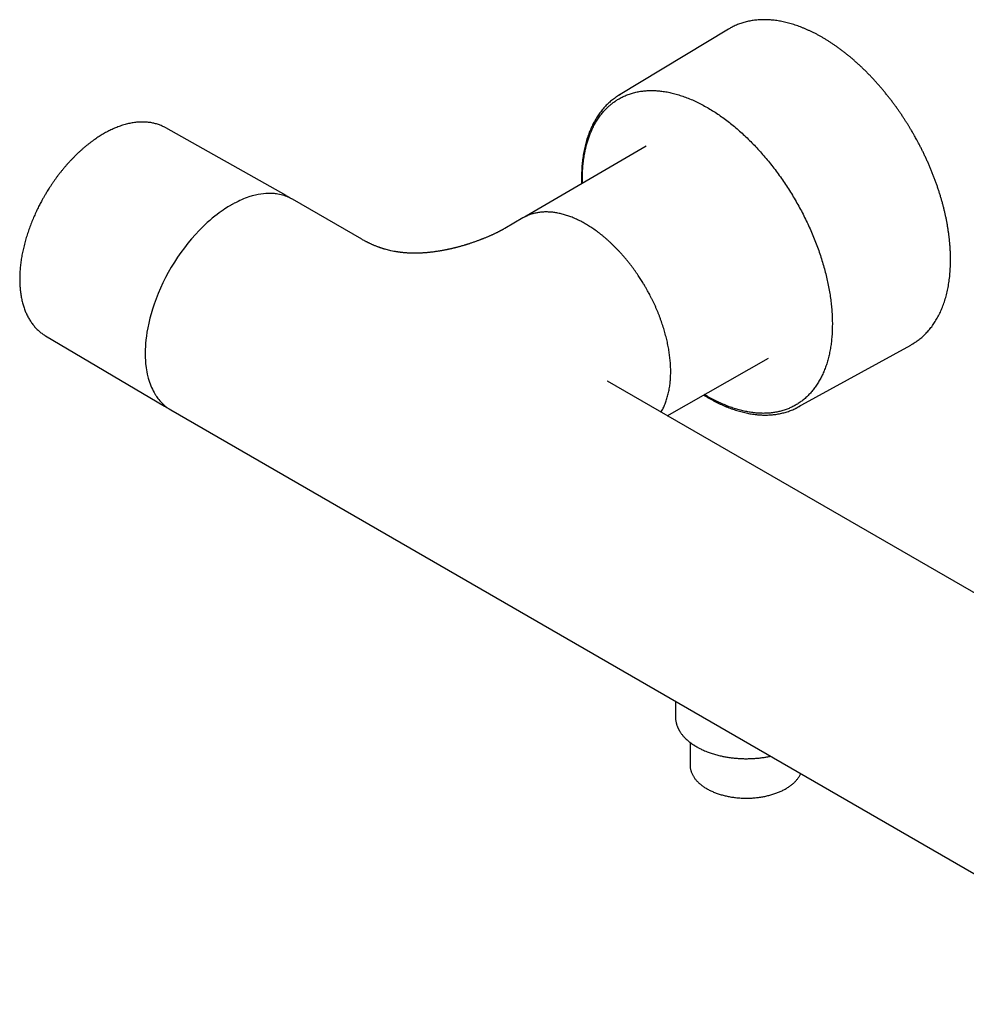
# Model space of a CAD drawing. Header units: millimetres. Extents: x 8 to 923, y 12 to 2573.
# Tile 1 of 20: x 664 to 819, y 105 to 267. Entities that reach past the tile are written whole.
import ezdxf

# ---------------------------------------------------------------- set-up
doc = ezdxf.new("R2010")
doc.units = ezdxf.units.MM

msp = doc.modelspace()

# ---------------------------------------------------------------- linework, layer by layer
at = {"color": 7, "linetype": 'Continuous', "lineweight": 30}
for p, q in [((780.37, 265.35), (762.3, 254.42)), ((707.61, 237.97), (687.82, 249.12)), ((766.81, 246.13), (747.12, 234.62)), ((720.05, 230.8), (708.67, 237.37)), ((746.58, 234.31), (743.61, 232.59)), ((746.79, 234.42), (746.58, 234.31)), ((747.11, 234.61), (747.12, 234.62)), ((668.06, 214.91), (687.62, 203.34)), ((791.85, 203.22), (810.35, 213.4)), ((770.3, 201.79), (786.93, 211.27)), ((826.12, 169.57), (760.5, 207.45)), ((760.51, 207.44), (760.5, 207.44)), ((776.9, 204.98), (776.41, 205.27)), ((688.66, 202.74), (688.67, 202.73)), ((688.67, 202.73), (857.95, 105)), ((771.66, 154.82), (771.66, 152.24)), ((774.06, 148.06), (774.06, 144.32))]:
    msp.add_line(p, q, dxfattribs=at)
at = {"color": 7, "linetype": 'Continuous', "lineweight": 30, "flags": 128}
for points in [[(780.7, 265.54), (780.58, 265.47), (780.37, 265.35)], [(708.69, 237.35), (708.66, 237.37), (708.55, 237.44), (708.42, 237.51), (708.28, 237.58), (708.13, 237.65), (707.95, 237.73), (707.76, 237.81), (707.54, 237.89), (707.3, 237.97), (707.05, 238.05), (706.81, 238.11), (706.53, 238.17), (706.28, 238.22), (706.05, 238.26), (705.85, 238.28), (705.69, 238.3), (705.57, 238.31), (705.47, 238.31), (705.4, 238.32), (705.3, 238.32), (705.19, 238.33), (705.06, 238.33), (704.88, 238.33), (704.69, 238.33), (704.5, 238.32), (704.3, 238.31), (703.9, 238.28), (703.48, 238.23), (703.04, 238.15), (702.56, 238.05), (702.04, 237.92), (701.49, 237.75), (701.2, 237.65), (700.9, 237.54), (700.6, 237.42), (700.28, 237.28), (699.99, 237.16), (699.73, 237.03), (699.49, 236.92), (699.28, 236.81), (699.1, 236.72), (698.95, 236.63), (698.82, 236.57), (698.73, 236.51), (698.65, 236.47), (698.61, 236.44), (698.55, 236.41), (698.47, 236.37), (698.38, 236.31), (698.27, 236.25), (698.06, 236.12), (697.82, 235.97), (697.54, 235.79), (697.26, 235.6), (696.96, 235.39), (696.63, 235.16), (696.27, 234.89), (695.89, 234.59), (695.48, 234.26), (695.06, 233.9), (694.64, 233.53), (693.98, 232.91), (693.34, 232.26), (692.7, 231.59), (692.08, 230.88), (691.48, 230.15), (690.89, 229.4), (690.32, 228.62), (689.77, 227.83), (689.24, 227.02), (688.73, 226.19), (688.25, 225.34), (687.79, 224.49), (687.36, 223.62), (686.96, 222.74), (686.58, 221.86), (686.23, 220.99), (685.93, 220.14), (685.66, 219.33), (685.42, 218.55), (685.22, 217.8), (685.03, 217), (684.87, 216.24), (684.74, 215.53), (684.64, 214.87), (684.56, 214.24), (684.51, 213.68), (684.47, 213.15), (684.45, 212.66), (684.44, 212.21), (684.44, 212.05), (684.44, 211.93), (684.44, 211.86), (684.44, 211.82), (684.44, 211.77), (684.44, 211.69), (684.44, 211.6), (684.45, 211.48), (684.45, 211.26), (684.47, 211), (684.49, 210.69), (684.52, 210.33), (684.55, 210.02), (684.59, 209.68), (684.65, 209.33), (684.71, 208.98), (684.78, 208.63), (684.94, 207.97), (685.14, 207.32), (685.25, 207.02), (685.36, 206.72), (685.49, 206.43), (685.62, 206.15), (685.76, 205.87), (685.9, 205.6), (685.97, 205.48), (686.02, 205.39), (686.07, 205.31), (686.1, 205.26), (686.13, 205.21), (686.18, 205.13), (686.24, 205.04), (686.31, 204.94), (686.42, 204.79), (686.54, 204.62), (686.69, 204.44), (686.85, 204.24), (687.02, 204.05), (687.21, 203.86), (687.41, 203.66), (687.7, 203.41), (688.02, 203.15), (688.37, 202.91), (688.66, 202.74), (688.66, 202.74)], [(707.39, 238.09), (707.67, 237.94), (707.81, 237.86)], [(810.35, 213.4), (810.49, 213.48), (810.68, 213.59)], [(687.84, 203.22), (687.68, 203.31), (687.41, 203.47)], [(771.66, 152.24), (771.66, 152.15), (771.66, 152.13)], [(774.06, 144.32), (774.07, 144.1), (774.07, 144.06)]]:
    msp.add_lwpolyline(points, dxfattribs=at)
at = {"color": 7, "linetype": 'Continuous', "lineweight": 30}
for centre, start, end in [((767.4, 245.98), 118.982, 123.3672), ((787.1, 211.86), 296.6358, 300.987)]:
    msp.add_arc(centre, 9.86, start, end, dxfattribs=at)
for points, knots in [([(810.72, 248.24), (810.61, 248.43), (810.46, 248.69), (810.23, 249.09), (810.02, 249.42), (809.78, 249.82), (809.51, 250.24), (809.23, 250.67), (808.93, 251.12), (808.63, 251.58), (808.31, 252.03), (807.98, 252.5), (807.64, 252.96), (807.3, 253.42), (806.95, 253.88), (806.59, 254.34), (806.22, 254.8), (805.85, 255.25), (805.48, 255.7), (805.09, 256.14), (804.7, 256.58), (804.31, 257.01), (803.91, 257.44), (803.51, 257.86), (803.11, 258.27), (802.7, 258.68), (802.28, 259.07), (801.86, 259.46), (801.44, 259.85), (801.02, 260.22), (800.59, 260.59), (800.16, 260.95), (799.73, 261.29), (799.3, 261.63), (798.86, 261.97), (798.42, 262.29), (797.99, 262.6), (797.55, 262.9), (797.1, 263.19), (796.66, 263.47), (796.22, 263.75), (795.77, 264.01), (795.33, 264.26), (794.88, 264.5), (794.44, 264.73), (793.99, 264.95), (793.55, 265.15), (793.11, 265.35), (792.66, 265.53), (792.22, 265.71), (791.78, 265.87), (791.34, 266.02), (790.9, 266.16), (790.47, 266.29), (790.03, 266.4), (789.6, 266.51), (789.17, 266.6), (788.74, 266.68), (788.32, 266.75), (787.89, 266.8), (787.47, 266.85), (787.06, 266.88), (786.65, 266.9), (786.24, 266.9), (785.83, 266.9), (785.43, 266.88), (785.03, 266.85), (784.64, 266.81), (784.25, 266.75), (783.87, 266.68), (783.49, 266.6), (783.11, 266.51), (782.74, 266.41), (782.38, 266.29), (782.02, 266.16), (781.67, 266.01), (781.32, 265.86), (781, 265.7), (780.8, 265.59), (780.71, 265.54)], [0, 0, 0, 0, 0.013949, 0.019727, 0.029305, 0.039273, 0.049981, 0.061169, 0.072731, 0.084582, 0.096662, 0.108927, 0.121344, 0.133887, 0.146535, 0.159273, 0.172089, 0.184971, 0.197911, 0.210902, 0.223938, 0.237013, 0.250124, 0.263266, 0.276437, 0.289633, 0.302852, 0.316093, 0.329352, 0.342629, 0.355921, 0.369229, 0.382549, 0.395882, 0.409226, 0.422581, 0.435946, 0.44932, 0.462702, 0.476092, 0.489489, 0.502894, 0.516305, 0.529722, 0.543145, 0.556574, 0.570008, 0.583447, 0.59689, 0.610339, 0.623791, 0.637247, 0.650708, 0.664172, 0.67764, 0.691111, 0.704586, 0.718065, 0.731547, 0.745032, 0.75852, 0.772013, 0.785509, 0.799009, 0.812514, 0.826024, 0.839539, 0.853062, 0.866591, 0.880129, 0.893678, 0.907237, 0.92081, 0.934398, 0.948003, 0.961627, 0.975272, 0.988941, 1, 1, 1, 1]), ([(761.97, 254.21), (761.9, 254.16), (761.72, 254.04), (761.45, 253.84), (761.14, 253.61), (760.85, 253.36), (760.56, 253.1), (760.28, 252.82), (760, 252.54), (759.74, 252.24), (759.48, 251.93), (759.23, 251.6), (758.99, 251.27), (758.76, 250.92), (758.54, 250.56), (758.33, 250.19), (758.12, 249.81), (757.93, 249.42), (757.74, 249.01), (757.57, 248.6), (757.4, 248.17), (757.25, 247.74), (757.1, 247.29), (756.97, 246.83), (756.85, 246.37), (756.73, 245.89), (756.63, 245.41), (756.54, 244.91), (756.46, 244.41), (756.39, 243.9), (756.33, 243.38), (756.28, 242.86), (756.25, 242.32), (756.22, 241.78), (756.21, 241.24), (756.2, 240.68), (756.21, 240.25), (756.22, 240), (756.22, 239.94)], [0, 0, 0, 0, 0.0181469, 0.0456877, 0.0732998, 0.1009867, 0.1287512, 0.1565957, 0.1845216, 0.2125298, 0.2406205, 0.2687929, 0.2970459, 0.3253773, 0.3537848, 0.3822651, 0.4108149, 0.4394302, 0.468107, 0.4968412, 0.5256284, 0.5544644, 0.5833452, 0.6122666, 0.641225, 0.6702169, 0.6992389, 0.7282881, 0.757362, 0.7864582, 0.8155748, 0.8447102, 0.8738629, 0.9030322, 0.9322172, 0.9614176, 0.9906332, 1, 1, 1, 1]), ([(756.35, 240.02), (756.35, 240.21), (756.34, 240.75), (756.36, 241.61), (756.41, 242.61), (756.51, 243.58), (756.65, 244.53), (756.81, 245.38), (756.99, 246.15), (757.18, 246.83), (757.39, 247.48), (757.63, 248.12), (757.91, 248.79), (758.25, 249.49), (758.66, 250.21), (759.1, 250.89), (759.58, 251.52), (760.06, 252.06), (760.52, 252.52), (760.96, 252.91), (761.42, 253.28), (761.9, 253.61), (762.44, 253.94), (763.04, 254.26), (763.72, 254.55), (764.42, 254.79), (765.14, 254.99), (765.89, 255.13), (766.64, 255.22), (767.41, 255.26), (768.2, 255.25), (769.01, 255.2), (769.85, 255.09), (770.7, 254.94), (771.56, 254.73), (772.44, 254.47), (773.32, 254.17), (774.21, 253.81), (775.11, 253.41), (776, 252.96), (776.6, 252.62), (776.9, 252.46)], [0, 0, 0, 0, 0.014831, 0.042198, 0.069499, 0.096787, 0.124113, 0.151629, 0.173294, 0.194929, 0.21656, 0.238212, 0.259912, 0.287834, 0.315773, 0.343866, 0.37198, 0.399921, 0.421699, 0.443447, 0.46519, 0.486955, 0.508769, 0.536172, 0.563519, 0.590861, 0.61825, 0.645653, 0.672463, 0.699237, 0.726027, 0.752879, 0.780381, 0.807815, 0.835234, 0.862691, 0.89043, 0.91781, 0.945163, 0.972542, 1, 1, 1, 1]), ([(776.9, 252.46), (777.18, 252.29), (777.75, 251.95), (778.61, 251.4), (779.46, 250.8), (780.31, 250.17), (781.15, 249.5), (781.99, 248.79), (782.82, 248.04), (783.63, 247.27), (784.44, 246.46), (785.23, 245.62), (786, 244.76), (786.5, 244.16), (786.76, 243.86)], [0, 0, 0, 0, 0.083022, 0.165981, 0.24902, 0.332688, 0.416299, 0.5, 0.583668, 0.667279, 0.75098, 0.834002, 0.916961, 1, 1, 1, 1]), ([(687.82, 249.12), (687.76, 249.15), (687.62, 249.23), (687.37, 249.35), (687.08, 249.49), (686.78, 249.6), (686.47, 249.71), (686.16, 249.8), (685.84, 249.88), (685.51, 249.95), (685.18, 250), (684.83, 250.04), (684.49, 250.07), (684.13, 250.08), (683.77, 250.08), (683.41, 250.06), (683.04, 250.03), (682.67, 249.99), (682.29, 249.93), (681.9, 249.86), (681.52, 249.77), (681.13, 249.67), (680.73, 249.55), (680.34, 249.42), (679.95, 249.28), (679.57, 249.12), (679.2, 248.96), (678.82, 248.79), (678.46, 248.61), (678.1, 248.43), (677.74, 248.23), (677.39, 248.02), (677.03, 247.8), (676.67, 247.57), (676.31, 247.33), (675.96, 247.08), (675.6, 246.83), (675.25, 246.56), (674.9, 246.28), (674.55, 246), (674.21, 245.7), (673.87, 245.4), (673.52, 245.09), (673.19, 244.77), (672.85, 244.44), (672.52, 244.1), (672.2, 243.76), (671.87, 243.41), (671.55, 243.05), (671.24, 242.69), (670.93, 242.32), (670.63, 241.94), (670.32, 241.56), (670.03, 241.18), (669.74, 240.79), (669.46, 240.39), (669.19, 240), (668.92, 239.6), (668.67, 239.22), (668.45, 238.87), (668.26, 238.57), (668.06, 238.23), (667.92, 238), (667.84, 237.85)], [0, 0, 0, 0, 0.009633, 0.026294, 0.043014, 0.059801, 0.076661, 0.093601, 0.110627, 0.127741, 0.144949, 0.16225, 0.179645, 0.197134, 0.214714, 0.23238, 0.25013, 0.267957, 0.285855, 0.303819, 0.321842, 0.339918, 0.35804, 0.376204, 0.394402, 0.410765, 0.428969, 0.44534, 0.461712, 0.478085, 0.494456, 0.510825, 0.52719, 0.543551, 0.559907, 0.576258, 0.592604, 0.608944, 0.625277, 0.641604, 0.657924, 0.674236, 0.690541, 0.706838, 0.723126, 0.739405, 0.755674, 0.771932, 0.788176, 0.804406, 0.820618, 0.836807, 0.852968, 0.869092, 0.885163, 0.901157, 0.917027, 0.93268, 0.947891, 0.961947, 0.973086, 0.983121, 1, 1, 1, 1]), ([(810.69, 213.6), (810.72, 213.61), (810.85, 213.69), (811.09, 213.85), (811.41, 214.07), (811.72, 214.3), (812.02, 214.54), (812.32, 214.8), (812.6, 215.07), (812.88, 215.35), (813.15, 215.64), (813.42, 215.95), (813.67, 216.26), (813.92, 216.59), (814.16, 216.94), (814.39, 217.29), (814.61, 217.66), (814.82, 218.03), (815.02, 218.42), (815.22, 218.82), (815.4, 219.23), (815.57, 219.65), (815.73, 220.09), (815.89, 220.53), (816.03, 220.98), (816.16, 221.44), (816.28, 221.92), (816.39, 222.4), (816.49, 222.89), (816.58, 223.39), (816.66, 223.89), (816.73, 224.41), (816.78, 224.93), (816.83, 225.46), (816.86, 226), (816.88, 226.55), (816.9, 227.1), (816.9, 227.66), (816.89, 228.23), (816.87, 228.8), (816.83, 229.38), (816.79, 229.96), (816.74, 230.55), (816.67, 231.14), (816.6, 231.74), (816.51, 232.32), (816.42, 232.91), (816.32, 233.47), (816.21, 234.05), (816.09, 234.6), (815.97, 235.15), (815.84, 235.71), (815.69, 236.26), (815.55, 236.82), (815.39, 237.38), (815.22, 237.94), (815.05, 238.5), (814.87, 239.06), (814.68, 239.62), (814.48, 240.18), (814.27, 240.74), (814.06, 241.3), (813.84, 241.86), (813.61, 242.41), (813.38, 242.96), (813.14, 243.52), (812.89, 244.06), (812.63, 244.61), (812.37, 245.15), (812.11, 245.68), (811.85, 246.19), (811.59, 246.69), (811.36, 247.11), (811.15, 247.48), (810.95, 247.85), (810.8, 248.1), (810.72, 248.24)], [0, 0, 0, 0, 0.003403, 0.017153, 0.030936, 0.044753, 0.058606, 0.072496, 0.086425, 0.100394, 0.114404, 0.128454, 0.142544, 0.156675, 0.170845, 0.185053, 0.199298, 0.213578, 0.227892, 0.242238, 0.256612, 0.271015, 0.285443, 0.299894, 0.314366, 0.328858, 0.343368, 0.357893, 0.372433, 0.386986, 0.401551, 0.416126, 0.430712, 0.445306, 0.459909, 0.47452, 0.489138, 0.503764, 0.518398, 0.533039, 0.547688, 0.562346, 0.577014, 0.591691, 0.60638, 0.621081, 0.634278, 0.648965, 0.662158, 0.675349, 0.688537, 0.701722, 0.714905, 0.728084, 0.74126, 0.754431, 0.767599, 0.780761, 0.793918, 0.807068, 0.820211, 0.833345, 0.846467, 0.859576, 0.872666, 0.885733, 0.898767, 0.911753, 0.924667, 0.937461, 0.950033, 0.962119, 0.973208, 0.981053, 0.989577, 1, 1, 1, 1]), ([(786.76, 243.86), (787, 243.56), (787.5, 242.95), (788.21, 242.01), (788.91, 241.06), (789.59, 240.08), (790.25, 239.08), (790.88, 238.06), (791.49, 237.02), (792.08, 235.98), (792.64, 234.92), (793.17, 233.85), (793.67, 232.77), (794.15, 231.68), (794.6, 230.59), (795.02, 229.5), (795.4, 228.4), (795.76, 227.31), (796.08, 226.21), (796.37, 225.13), (796.62, 224.04), (796.85, 222.97), (797.04, 221.9), (797.19, 220.85), (797.31, 219.81), (797.4, 218.79), (797.45, 217.78), (797.46, 216.79), (797.44, 215.82), (797.39, 214.88), (797.3, 213.95), (797.18, 213.06), (797.02, 212.18), (796.82, 211.34), (796.6, 210.53), (796.34, 209.75), (796.04, 209), (795.72, 208.28), (795.36, 207.6), (794.97, 206.95), (794.55, 206.34), (794.1, 205.77), (793.62, 205.24), (793.11, 204.75), (792.57, 204.3), (792.01, 203.89), (791.42, 203.52), (790.81, 203.2), (790.17, 202.92), (789.51, 202.68), (788.83, 202.49), (788.13, 202.34), (787.41, 202.24), (786.67, 202.18), (785.92, 202.17), (785.15, 202.2), (784.36, 202.28), (783.57, 202.41), (782.76, 202.57), (781.94, 202.79), (781.11, 203.04), (780.28, 203.34), (779.44, 203.69), (778.6, 204.07), (777.75, 204.5), (777.18, 204.82), (776.9, 204.98)], [0, 0, 0, 0, 0.015623, 0.03125, 0.046871, 0.0625, 0.078121, 0.09375, 0.109371, 0.125, 0.140621, 0.15625, 0.171871, 0.1875, 0.203121, 0.21875, 0.234371, 0.25, 0.265621, 0.28125, 0.296871, 0.3125, 0.328121, 0.34375, 0.359371, 0.375, 0.390621, 0.40625, 0.421871, 0.4375, 0.453121, 0.46875, 0.484371, 0.5, 0.515621, 0.53125, 0.546871, 0.5625, 0.578121, 0.59375, 0.609371, 0.625, 0.640621, 0.65625, 0.671871, 0.6875, 0.703121, 0.71875, 0.734371, 0.75, 0.765621, 0.78125, 0.796871, 0.8125, 0.828121, 0.84375, 0.859371, 0.875, 0.890621, 0.90625, 0.921871, 0.9375, 0.953121, 0.96875, 0.984373, 1, 1, 1, 1]), ([(667.84, 237.85), (667.74, 237.69), (667.62, 237.47), (667.43, 237.14), (667.28, 236.85), (667.1, 236.51), (666.92, 236.16), (666.73, 235.78), (666.55, 235.39), (666.36, 234.98), (666.18, 234.57), (665.99, 234.15), (665.82, 233.72), (665.65, 233.29), (665.48, 232.86), (665.32, 232.42), (665.17, 231.97), (665.03, 231.53), (664.89, 231.08), (664.76, 230.64), (664.63, 230.19), (664.52, 229.74), (664.41, 229.29), (664.31, 228.84), (664.22, 228.4), (664.14, 227.95), (664.07, 227.51), (664, 227.07), (663.95, 226.63), (663.9, 226.19), (663.86, 225.76), (663.83, 225.33), (663.81, 224.9), (663.8, 224.48), (663.8, 224.06), (663.81, 223.65), (663.83, 223.24), (663.86, 222.84), (663.89, 222.44), (663.94, 222.05), (664, 221.67), (664.06, 221.29), (664.14, 220.92), (664.22, 220.55), (664.31, 220.19), (664.42, 219.84), (664.53, 219.5), (664.65, 219.16), (664.78, 218.83), (664.92, 218.52), (665.07, 218.21), (665.23, 217.9), (665.4, 217.61), (665.57, 217.33), (665.76, 217.06), (665.95, 216.79), (666.16, 216.54), (666.37, 216.3), (666.59, 216.06), (666.82, 215.84), (667.05, 215.63), (667.3, 215.43), (667.55, 215.24), (667.8, 215.07), (667.98, 214.96), (668.06, 214.91)], [0, 0, 0, 0, 0.017995, 0.025179, 0.037119, 0.049504, 0.062783, 0.076639, 0.090946, 0.105601, 0.120532, 0.135686, 0.151022, 0.166509, 0.182124, 0.197846, 0.213661, 0.229556, 0.24552, 0.261545, 0.277624, 0.293751, 0.309921, 0.326128, 0.342371, 0.358644, 0.374946, 0.391274, 0.407626, 0.423999, 0.440392, 0.456804, 0.473232, 0.489677, 0.506135, 0.522607, 0.539091, 0.555586, 0.57209, 0.588602, 0.605121, 0.621645, 0.638173, 0.654704, 0.671235, 0.687766, 0.704294, 0.720819, 0.737338, 0.75385, 0.770353, 0.786848, 0.803332, 0.819807, 0.836272, 0.852729, 0.86918, 0.885627, 0.902073, 0.918524, 0.934984, 0.95146, 0.967958, 0.984486, 1, 1, 1, 1]), ([(708.15, 237.64), (708.14, 237.65), (708.04, 237.71), (707.93, 237.78), (707.83, 237.84), (707.82, 237.85)], [0, 0, 0, 0, 0.090867, 0.8921359, 1, 1, 1, 1]), ([(766.77, 222.87), (766.67, 223.03), (766.54, 223.25), (766.34, 223.58), (766.17, 223.85), (765.97, 224.18), (765.75, 224.52), (765.51, 224.87), (765.27, 225.23), (765.01, 225.6), (764.74, 225.97), (764.47, 226.34), (764.19, 226.71), (763.9, 227.07), (763.6, 227.44), (763.3, 227.8), (762.99, 228.15), (762.68, 228.51), (762.36, 228.85), (762.04, 229.19), (761.71, 229.53), (761.38, 229.85), (761.04, 230.17), (760.7, 230.48), (760.36, 230.79), (760.02, 231.09), (759.67, 231.38), (759.32, 231.66), (758.97, 231.93), (758.61, 232.19), (758.25, 232.44), (757.9, 232.68), (757.54, 232.92), (757.18, 233.14), (756.82, 233.35), (756.46, 233.56), (756.09, 233.75), (755.73, 233.93), (755.37, 234.1), (755.01, 234.26), (754.65, 234.41), (754.29, 234.55), (753.93, 234.67), (753.57, 234.79), (753.22, 234.89), (752.86, 234.98), (752.51, 235.06), (752.16, 235.13), (751.81, 235.19), (751.47, 235.23), (751.13, 235.26), (750.79, 235.28), (750.45, 235.29), (750.12, 235.29), (749.79, 235.27), (749.47, 235.24), (749.15, 235.2), (748.83, 235.14), (748.52, 235.08), (748.22, 235), (747.92, 234.91), (747.62, 234.8), (747.33, 234.68), (747.06, 234.56), (746.88, 234.47), (746.8, 234.43)], [0, 0, 0, 0, 0.018066, 0.02525, 0.037195, 0.049581, 0.062859, 0.076712, 0.091014, 0.105664, 0.120589, 0.135736, 0.151064, 0.166542, 0.182147, 0.197859, 0.213662, 0.229544, 0.245494, 0.261504, 0.277566, 0.293676, 0.309826, 0.326013, 0.342233, 0.358482, 0.374758, 0.391059, 0.407381, 0.423724, 0.440085, 0.456462, 0.472856, 0.489263, 0.505684, 0.522117, 0.538562, 0.555017, 0.571482, 0.587956, 0.604438, 0.620928, 0.637425, 0.653928, 0.670437, 0.686951, 0.703469, 0.719992, 0.736518, 0.753048, 0.76958, 0.786116, 0.802656, 0.819199, 0.835746, 0.8523, 0.868862, 0.885433, 0.902017, 0.918618, 0.935239, 0.951884, 0.96856, 0.98527, 1, 1, 1, 1]), ([(747.12, 234.62), (747.08, 234.6), (747, 234.55), (746.92, 234.5), (746.87, 234.47), (746.86, 234.46)], [0, 0, 0, 0, 0.39271, 0.86901, 1, 1, 1, 1]), ([(743.61, 232.59), (743.56, 232.56), (743.46, 232.51), (743.32, 232.43), (743.2, 232.36), (743.1, 232.31), (743.02, 232.26), (742.94, 232.22), (742.86, 232.18), (742.77, 232.13), (742.66, 232.08), (742.56, 232.02), (742.47, 231.98), (742.37, 231.93), (742.26, 231.87), (742.11, 231.8), (741.95, 231.73), (741.8, 231.65), (741.65, 231.58), (741.51, 231.52), (741.36, 231.45), (741.21, 231.38), (741.04, 231.31), (740.88, 231.24), (740.7, 231.16), (740.51, 231.08), (740.31, 231), (740.11, 230.92), (739.93, 230.85), (739.78, 230.79), (739.65, 230.74), (739.51, 230.68), (739.34, 230.62), (739.15, 230.55), (738.92, 230.47), (738.68, 230.38), (738.44, 230.3), (738.2, 230.21), (737.97, 230.14), (737.77, 230.07), (737.6, 230.02), (737.47, 229.98), (737.37, 229.95), (737.31, 229.93), (737.26, 229.91), (737.2, 229.89), (737.11, 229.87), (736.98, 229.83), (736.79, 229.77), (736.55, 229.7), (736.29, 229.63), (736.08, 229.57), (735.89, 229.52), (735.71, 229.47), (735.55, 229.43), (735.4, 229.39), (735.24, 229.35), (735.07, 229.31), (734.89, 229.27), (734.72, 229.23), (734.55, 229.19), (734.4, 229.16), (734.25, 229.13), (734.12, 229.1), (734, 229.07), (733.88, 229.05), (733.74, 229.02), (733.55, 228.98), (733.32, 228.94), (733.07, 228.89), (732.83, 228.86), (732.6, 228.82), (732.34, 228.78), (732.05, 228.74), (731.76, 228.7), (731.5, 228.67), (731.27, 228.64), (731.06, 228.62), (730.86, 228.6), (730.66, 228.58), (730.46, 228.57), (730.23, 228.55), (729.97, 228.54), (729.71, 228.52), (729.44, 228.51), (729.19, 228.51), (728.96, 228.51), (728.77, 228.5), (728.59, 228.51), (728.41, 228.51), (728.22, 228.51), (728.05, 228.52), (727.89, 228.52), (727.74, 228.53), (727.58, 228.54), (727.41, 228.55), (727.22, 228.57), (727.03, 228.58), (726.83, 228.6), (726.66, 228.62), (726.53, 228.63), (726.44, 228.64), (726.36, 228.65), (726.28, 228.67), (726.18, 228.68), (726.05, 228.7), (725.89, 228.72), (725.71, 228.75), (725.52, 228.78), (725.24, 228.83), (724.88, 228.91), (724.47, 229), (724.1, 229.1), (723.83, 229.17), (723.64, 229.23), (723.51, 229.27), (723.39, 229.31), (723.27, 229.35), (723.16, 229.39), (723.03, 229.43), (722.89, 229.48), (722.72, 229.54), (722.52, 229.62), (722.31, 229.7), (722.11, 229.78), (721.92, 229.86), (721.74, 229.94), (721.56, 230.02), (721.43, 230.08), (721.33, 230.13), (721.26, 230.16), (721.21, 230.18), (721.16, 230.21), (721.13, 230.22), (721.09, 230.24), (721.02, 230.28), (720.93, 230.32), (720.79, 230.39), (720.62, 230.48), (720.42, 230.59), (720.22, 230.7), (720.1, 230.77), (720.05, 230.8)], [0, 0, 0, 0, 0.010817, 0.020065, 0.027746, 0.03401, 0.039455, 0.044143, 0.04858, 0.054506, 0.061568, 0.068265, 0.073614, 0.077963, 0.084716, 0.093332, 0.102776, 0.11133, 0.119305, 0.126772, 0.134368, 0.142715, 0.150992, 0.159191, 0.167804, 0.177099, 0.187084, 0.196969, 0.205534, 0.212084, 0.217637, 0.223786, 0.231136, 0.23969, 0.249453, 0.260425, 0.270472, 0.281196, 0.291014, 0.299519, 0.306708, 0.312581, 0.315794, 0.318408, 0.320425, 0.322288, 0.325699, 0.330824, 0.337529, 0.34912, 0.359156, 0.367641, 0.374761, 0.381384, 0.387622, 0.393627, 0.399056, 0.405781, 0.412589, 0.419128, 0.425402, 0.431325, 0.436562, 0.441491, 0.445564, 0.449841, 0.455004, 0.460935, 0.471019, 0.480331, 0.488166, 0.496443, 0.505531, 0.51596, 0.527024, 0.536161, 0.543297, 0.551453, 0.558629, 0.564711, 0.571728, 0.579876, 0.589028, 0.598602, 0.608011, 0.617147, 0.625074, 0.631643, 0.637106, 0.644161, 0.651077, 0.657236, 0.662651, 0.667969, 0.673616, 0.680206, 0.687041, 0.694092, 0.701378, 0.708092, 0.712479, 0.715768, 0.718178, 0.72113, 0.72488, 0.729431, 0.735825, 0.743093, 0.750237, 0.757152, 0.775862, 0.792655, 0.807683, 0.821396, 0.82713, 0.832597, 0.837798, 0.842919, 0.848103, 0.85335, 0.859421, 0.867371, 0.876867, 0.886364, 0.895705, 0.904888, 0.91391, 0.922721, 0.93042, 0.934156, 0.937403, 0.940158, 0.942416, 0.944175, 0.945787, 0.948595, 0.953561, 0.96037, 0.969058, 0.979671, 0.992268, 1, 1, 1, 1]), ([(769.28, 202.38), (769.31, 202.44), (769.41, 202.6), (769.56, 202.87), (769.72, 203.2), (769.87, 203.54), (770.01, 203.89), (770.14, 204.25), (770.26, 204.62), (770.37, 205.01), (770.47, 205.4), (770.56, 205.8), (770.64, 206.21), (770.71, 206.62), (770.76, 207.03), (770.8, 207.43), (770.83, 207.84), (770.86, 208.25), (770.87, 208.65), (770.87, 209.07), (770.87, 209.48), (770.85, 209.91), (770.83, 210.33), (770.8, 210.76), (770.75, 211.2), (770.7, 211.63), (770.64, 212.08), (770.58, 212.52), (770.5, 212.97), (770.41, 213.41), (770.32, 213.86), (770.22, 214.32), (770.1, 214.77), (769.98, 215.23), (769.86, 215.68), (769.72, 216.14), (769.57, 216.6), (769.42, 217.05), (769.26, 217.51), (769.09, 217.97), (768.92, 218.42), (768.74, 218.87), (768.55, 219.32), (768.35, 219.77), (768.15, 220.22), (767.94, 220.65), (767.73, 221.08), (767.52, 221.49), (767.33, 221.85), (767.16, 222.16), (766.98, 222.49), (766.85, 222.72), (766.77, 222.87)], [0, 0, 0, 0, 0.012584, 0.03443, 0.056359, 0.078365, 0.100442, 0.122584, 0.144785, 0.167038, 0.189338, 0.211679, 0.234056, 0.256466, 0.276597, 0.298996, 0.319131, 0.339266, 0.359401, 0.379533, 0.399663, 0.419789, 0.439911, 0.460029, 0.480142, 0.50025, 0.520353, 0.54045, 0.560541, 0.580626, 0.600703, 0.620774, 0.640836, 0.66089, 0.680934, 0.700967, 0.720987, 0.740994, 0.760983, 0.780951, 0.800892, 0.820799, 0.840659, 0.860453, 0.880148, 0.899683, 0.918935, 0.937595, 0.954655, 0.96793, 0.980423, 1, 1, 1, 1]), ([(776.27, 205.2), (776.42, 205.11), (776.71, 204.93), (777.14, 204.68), (777.59, 204.43), (778.03, 204.2), (778.47, 203.97), (778.91, 203.76), (779.35, 203.56), (779.79, 203.36), (780.23, 203.18), (780.67, 203.01), (781.11, 202.86), (781.54, 202.71), (781.98, 202.58), (782.41, 202.46), (782.84, 202.34), (783.27, 202.25), (783.69, 202.16), (784.12, 202.08), (784.54, 202.02), (784.96, 201.97), (785.37, 201.93), (785.78, 201.91), (786.19, 201.89), (786.6, 201.89), (787, 201.9), (787.39, 201.93), (787.79, 201.96), (788.17, 202.01), (788.56, 202.07), (788.94, 202.14), (789.31, 202.23), (789.68, 202.33), (790.05, 202.44), (790.4, 202.56), (790.76, 202.7), (791.11, 202.84), (791.35, 202.96), (791.49, 203.03), (791.51, 203.04)], [0, 0, 0, 0, 0.026024, 0.052763, 0.079515, 0.106279, 0.133055, 0.159842, 0.186639, 0.213447, 0.240263, 0.267089, 0.293923, 0.320765, 0.347615, 0.374473, 0.401338, 0.42821, 0.455089, 0.481974, 0.508867, 0.535766, 0.562673, 0.589586, 0.616508, 0.643438, 0.670378, 0.697328, 0.72429, 0.751266, 0.778258, 0.805269, 0.832301, 0.859357, 0.886442, 0.913558, 0.940711, 0.967905, 0.995145, 1, 1, 1, 1]), ([(687.85, 203.21), (687.92, 203.17), (688.02, 203.12), (688.14, 203.06), (688.18, 203.05)], [0, 0, 0, 0, 0.622096, 1, 1, 1, 1]), ([(771.66, 152.24), (771.66, 152.14), (771.67, 151.94), (771.7, 151.65), (771.75, 151.39), (771.81, 151.15), (771.87, 150.94), (771.93, 150.76), (772, 150.6), (772.05, 150.47), (772.11, 150.36), (772.15, 150.27), (772.19, 150.19), (772.23, 150.12), (772.28, 150.02), (772.35, 149.9), (772.44, 149.76), (772.55, 149.6), (772.67, 149.43), (772.81, 149.26), (772.95, 149.09), (773.12, 148.9), (773.32, 148.7), (773.55, 148.49), (773.79, 148.28), (774.04, 148.08), (774.31, 147.88), (774.54, 147.72), (774.71, 147.61), (774.81, 147.55), (774.87, 147.51), (774.91, 147.48), (774.96, 147.45), (775.05, 147.4), (775.18, 147.32), (775.35, 147.23), (775.56, 147.11), (775.82, 146.98), (776.12, 146.84), (776.47, 146.69), (776.94, 146.49), (777.53, 146.28), (778.25, 146.06), (778.95, 145.88), (779.63, 145.74), (780.29, 145.62), (780.96, 145.53), (781.63, 145.46), (782.31, 145.41), (783, 145.39), (783.69, 145.39), (784.38, 145.42), (785.06, 145.46), (785.73, 145.54), (786.38, 145.63), (786.9, 145.72), (787.19, 145.78), (787.28, 145.8)], [0, 0, 0, 0, 0.023165, 0.044541, 0.064127, 0.081921, 0.097926, 0.11214, 0.123881, 0.134038, 0.142615, 0.14961, 0.155026, 0.159754, 0.168185, 0.177855, 0.18876, 0.201816, 0.216205, 0.230749, 0.245063, 0.259149, 0.278675, 0.297745, 0.316671, 0.335901, 0.35544, 0.375146, 0.383716, 0.389959, 0.393875, 0.395809, 0.397981, 0.404092, 0.412648, 0.423214, 0.436051, 0.45116, 0.468539, 0.488187, 0.510102, 0.546266, 0.582437, 0.618619, 0.649465, 0.680321, 0.711186, 0.742062, 0.772949, 0.803848, 0.834761, 0.865688, 0.89663, 0.927585, 0.957787, 0.986665, 1, 1, 1, 1]), ([(774.07, 144.05), (774.08, 143.98), (774.09, 143.84), (774.13, 143.63), (774.19, 143.42), (774.25, 143.21), (774.33, 143), (774.43, 142.8), (774.54, 142.59), (774.66, 142.39), (774.79, 142.2), (774.94, 142), (775.1, 141.81), (775.27, 141.62), (775.46, 141.44), (775.66, 141.26), (775.87, 141.09), (776.09, 140.92), (776.32, 140.76), (776.56, 140.6), (776.77, 140.48), (776.99, 140.35), (777.21, 140.23), (777.49, 140.1), (777.78, 139.97), (778.07, 139.84), (778.37, 139.73), (778.68, 139.62), (779, 139.52), (779.32, 139.42), (779.65, 139.34), (779.99, 139.26), (780.33, 139.18), (780.67, 139.12), (781.02, 139.06), (781.37, 139.02), (781.73, 138.98), (782.08, 138.94), (782.44, 138.92), (782.8, 138.91), (783.16, 138.9), (783.53, 138.9), (783.89, 138.91), (784.25, 138.92), (784.6, 138.95), (784.96, 138.98), (785.32, 139.03), (785.67, 139.07), (786.01, 139.13), (786.36, 139.2), (786.7, 139.27), (787.03, 139.35), (787.36, 139.44), (787.68, 139.54), (788, 139.64), (788.3, 139.75), (788.6, 139.87), (788.9, 139.99), (789.18, 140.12), (789.46, 140.26), (789.72, 140.4), (789.98, 140.55), (790.23, 140.71), (790.46, 140.87), (790.69, 141.04), (790.9, 141.21), (791.1, 141.39), (791.29, 141.57), (791.47, 141.76), (791.64, 141.95), (791.79, 142.14), (791.93, 142.34), (792.05, 142.54), (792.16, 142.74), (792.22, 142.87), (792.25, 142.93)], [0, 0, 0, 0, 0.013056, 0.02662, 0.040198, 0.053798, 0.067424, 0.081078, 0.094764, 0.108479, 0.122224, 0.135995, 0.14979, 0.163604, 0.177435, 0.19128, 0.205134, 0.218996, 0.232862, 0.246731, 0.260091, 0.267406, 0.281276, 0.295144, 0.30901, 0.322874, 0.336735, 0.350592, 0.364447, 0.3783, 0.392149, 0.405996, 0.419841, 0.433683, 0.447523, 0.461362, 0.475199, 0.489035, 0.50287, 0.516704, 0.530538, 0.544372, 0.558206, 0.57204, 0.585875, 0.59971, 0.613547, 0.627385, 0.641225, 0.655066, 0.66891, 0.682756, 0.696605, 0.710457, 0.724311, 0.738169, 0.752031, 0.765895, 0.779763, 0.793635, 0.807509, 0.821386, 0.835265, 0.849145, 0.863024, 0.876902, 0.890776, 0.904644, 0.918503, 0.93235, 0.946182, 0.959995, 0.973784, 0.987548, 1, 1, 1, 1])]:
    msp.add_open_spline(points, degree=3, knots=knots, dxfattribs=at)

doc.saveas('drawing.dxf')
